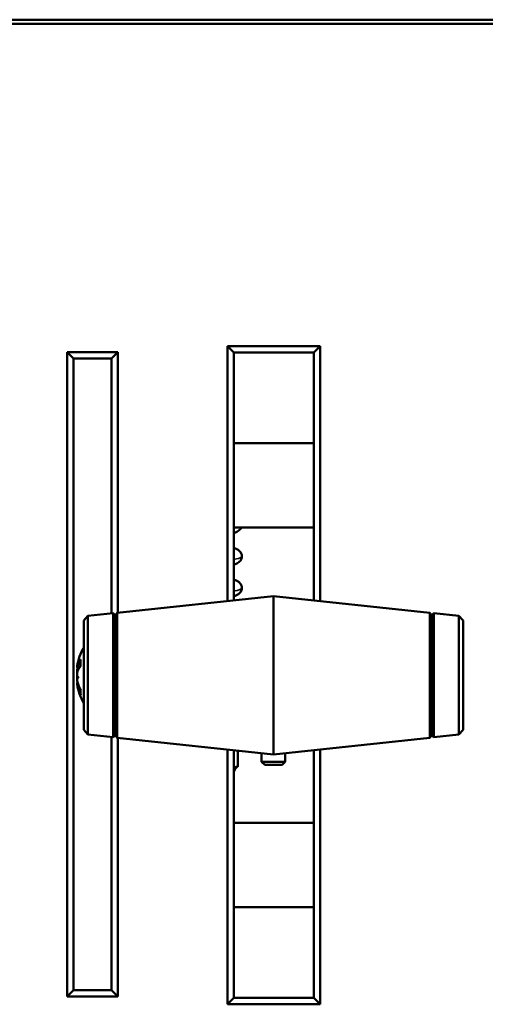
# Model space of a CAD drawing. Header units: inches. Extents: x 23.7 to 69.9, y 6 to 64.2.
# Tile 89 of 158: x 62.6 to 64.8, y 8.8 to 13.4. Entities that reach past the tile are written whole.
import ezdxf

# ---------------------------------------------------------------- set-up
doc = ezdxf.new("R2010")
doc.units = ezdxf.units.IN
doc.header["$MEASUREMENT"] = 0
doc.layers.add('Visible (ANSI)', color=7, linetype='Continuous', lineweight=50)
doc.layers.add('Visible Narrow (ANSI)', color=7, linetype='Continuous', lineweight=35)

msp = doc.modelspace()

# ---------------------------------------------------------------- linework, layer by layer
at = {"layer": 'Visible (ANSI)'}
for p, q in [((61.0187, 13.425), (67.0187, 13.425)), ((67.0187, 13.405), (61.0187, 13.405)), ((63.6094, 11.877), (63.6094, 10.6688)), ((64.0494, 11.877), (63.6094, 11.877)), ((63.6094, 11.877), (63.6394, 11.847)), ((64.0494, 11.877), (64.0194, 11.847)), ((64.0494, 10.6683), (64.0494, 11.877)), ((62.8484, 11.8485), (62.8484, 8.7935)), ((63.0884, 11.8485), (62.8484, 11.8485)), ((62.8784, 11.8185), (62.8484, 11.8485)), ((62.8784, 8.8235), (62.8784, 11.8185)), ((62.8784, 11.8185), (63.0584, 11.8185)), ((63.0884, 11.8485), (63.0584, 11.8185)), ((63.0584, 11.8185), (63.0584, 10.61)), ((63.0884, 10.6132), (63.0884, 11.8485)), ((63.6394, 11.847), (64.0194, 11.847)), ((63.6394, 10.672), (63.6394, 11.847)), ((64.0194, 11.847), (64.0194, 10.6715)), ((64.0194, 11.417), (63.6394, 11.417)), ((64.0194, 11.017), (63.6394, 11.017)), ((63.0863, 10.613), (63.8274, 10.692)), ((63.8274, 10.692), (63.8274, 9.942)), ((64.5686, 10.613), (63.8274, 10.692)), ((62.9274, 10.576), (62.9473, 10.5981)), ((62.9473, 10.5981), (63.0665, 10.6109)), ((62.9473, 10.5981), (62.9473, 10.0359)), ((63.0665, 10.6109), (63.0665, 10.0232)), ((63.0774, 10.602), (63.0665, 10.6109)), ((63.0774, 10.602), (63.0863, 10.613)), ((63.0774, 10.602), (63.0774, 10.032)), ((63.0863, 10.0211), (63.0863, 10.613)), ((64.5686, 10.613), (64.5686, 10.0211)), ((64.5774, 10.602), (64.5686, 10.613)), ((64.5774, 10.602), (64.5884, 10.6109)), ((64.5774, 10.602), (64.5774, 10.032)), ((64.5884, 10.0232), (64.5884, 10.6109)), ((64.7075, 10.5981), (64.5884, 10.6109)), ((64.7075, 10.0359), (64.7075, 10.5981)), ((64.7274, 10.576), (64.7075, 10.5981)), ((62.9274, 10.058), (62.9274, 10.576)), ((64.7274, 10.576), (64.7274, 10.058)), ((62.9126, 10.3897), (62.9126, 10.3611)), ((62.8961, 10.3582), (62.8964, 10.3582)), ((62.8964, 10.3538), (62.9068, 10.3529)), ((62.8961, 10.2758), (62.9004, 10.2762)), ((62.8964, 10.2802), (62.8991, 10.2805)), ((62.9126, 10.2475), (62.9126, 10.2271)), ((62.9274, 10.058), (62.9473, 10.0359)), ((64.7274, 10.058), (64.7075, 10.0359)), ((62.9473, 10.0359), (63.0665, 10.0232)), ((63.0584, 10.024), (63.0584, 8.8235)), ((63.0774, 10.032), (63.0665, 10.0232)), ((63.0774, 10.032), (63.0863, 10.0211)), ((63.0863, 10.0211), (63.8274, 9.942)), ((63.0884, 8.7935), (63.0884, 10.0208)), ((64.5686, 10.0211), (63.8274, 9.942)), ((64.5774, 10.032), (64.5686, 10.0211)), ((64.5774, 10.032), (64.5884, 10.0232)), ((64.7075, 10.0359), (64.5884, 10.0232)), ((63.6094, 9.9653), (63.6094, 8.757)), ((63.6394, 8.787), (63.6394, 9.9621)), ((63.6582, 9.8851), (63.6582, 9.9601)), ((63.7714, 9.948), (63.7714, 9.907)), ((63.8834, 9.948), (63.8834, 9.907)), ((64.0194, 9.9625), (64.0194, 8.787)), ((64.0494, 8.757), (64.0494, 9.9657)), ((63.7714, 9.907), (63.8834, 9.907)), ((63.7864, 9.892), (63.7714, 9.907)), ((63.8684, 9.892), (63.8834, 9.907)), ((63.6437, 9.8738), (63.6394, 9.8738)), ((63.6437, 9.8738), (63.6467, 9.8752)), ((63.8684, 9.892), (63.7864, 9.892)), ((64.0194, 9.617), (63.6394, 9.617)), ((64.0194, 9.217), (63.6394, 9.217)), ((62.8484, 8.7935), (62.8784, 8.8235)), ((63.0584, 8.8235), (62.8784, 8.8235)), ((63.0884, 8.7935), (63.0584, 8.8235)), ((62.8484, 8.7935), (63.0884, 8.7935)), ((63.6094, 8.757), (63.6394, 8.787)), ((64.0194, 8.787), (63.6394, 8.787)), ((64.0194, 8.787), (64.0494, 8.757)), ((63.6094, 8.757), (64.0494, 8.757))]:
    msp.add_line(p, q, dxfattribs=at)
for centre, radius, start, end in [((63.1638, 10.317), 0.2708, 150.762, 170.9829), ((63.1638, 10.317), 0.2708, 189.0171, 209.238), ((63.6151, 9.8738), 0.0286, 328.3901, 0)]:
    msp.add_arc(centre, radius, start, end, dxfattribs=at)
for centre, major_axis, ratio, start_param, end_param in [((63.1569, 10.3201), (-0.1089, -0.2448), 0.981775, 4.844878, 4.97421), ((63.1569, 10.3083), (-0.211, 0.1651), 0.959481, 0.35114, 0.480472), ((63.1624, 10.3054), (-0.2684, 0.0323), 0.684182, 5.975665, 6.172967), ((62.8668, 10.3715), (-0.0686, 0.0028), 0.148914, 2.025667, 2.028828), ((63.1624, 10.331), (-0.269, -0.0269), 0.484523, 5.84502, 6.042322), ((63.1624, 10.328), (-0.2682, -0.0342), 0.724085, 5.97881, 5.998821), ((63.1569, 10.2792), (-0.2637, 0.0477), 0.221909, 0.203689, 0.333021), ((62.8668, 10.3005), (0.0686, 0.0121), 0.011646, 1.029614, 1.11993), ((63.1569, 10.3557), (-0.2639, -0.0467), 0.077234, 0.14989, 0.279222), ((63.1624, 10.3061), (-0.2682, 0.0342), 0.724085, 0.284364, 0.481666), ((63.1624, 10.3248), (-0.2661, -0.0479), 0.870426, 0.037075, 0.234377)]:
    msp.add_ellipse(centre, major_axis=major_axis, ratio=ratio, start_param=start_param, end_param=end_param, dxfattribs=at)
for points, knots in [([(63.6394, 10.9913), (63.6443, 10.9929), (63.6489, 10.9946), (63.6566, 10.9984), (63.6599, 11.0003), (63.6656, 11.0049), (63.668, 11.0071), (63.6718, 11.0121), (63.6732, 11.0144), (63.6744, 11.017)], [16.3935289, 16.3935289, 16.3935289, 16.3935289, 16.5583045, 16.5583045, 16.6765956, 16.6765956, 16.7510134, 16.7510134, 16.7959966, 16.7959966, 16.7959966, 16.7959966]), ([(63.6394, 10.8413), (63.6443, 10.8428), (63.6488, 10.8446), (63.6566, 10.8484), (63.6598, 10.8503), (63.6656, 10.8549), (63.668, 10.8571), (63.6731, 10.8638), (63.6758, 10.8688), (63.6777, 10.8792), (63.6776, 10.884), (63.6757, 10.8925), (63.674, 10.8962), (63.6698, 10.9029), (63.6673, 10.9055), (63.661, 10.911), (63.6575, 10.9131), (63.6492, 10.9173), (63.6445, 10.9191), (63.6394, 10.9207)], [10.1103442, 10.1103442, 10.1103442, 10.1103442, 10.274588, 10.274588, 10.3934089, 10.3934089, 10.4678277, 10.4678277, 10.5530749, 10.5530749, 10.6132912, 10.6132912, 10.6741541, 10.6741541, 10.75079, 10.75079, 10.8792491, 10.8792491, 11.0509539, 11.0509539, 11.0509539, 11.0509539]), ([(63.6394, 10.6913), (63.6439, 10.6927), (63.6481, 10.6943), (63.6558, 10.698), (63.6594, 10.6999), (63.6656, 10.7049), (63.668, 10.7071), (63.6731, 10.7138), (63.6758, 10.7188), (63.6777, 10.7292), (63.6776, 10.7339), (63.6757, 10.7425), (63.674, 10.7462), (63.6699, 10.7529), (63.6673, 10.7555), (63.661, 10.761), (63.6575, 10.7631), (63.6492, 10.7673), (63.6445, 10.7691), (63.6394, 10.7707)], [3.8271705, 3.8271705, 3.8271705, 3.8271705, 3.9773683, 3.9773683, 4.1096693, 4.1096693, 4.1844571, 4.1844571, 4.2697981, 4.2697981, 4.3300251, 4.3300251, 4.390877, 4.390877, 4.4674768, 4.4674768, 4.5957994, 4.5957994, 4.7677716, 4.7677716, 4.7677716, 4.7677716]), ([(62.8966, 10.3611), (62.8966, 10.3611), (62.8966, 10.3611), (62.8964, 10.36), (62.8962, 10.3591), (62.8961, 10.3584), (62.8961, 10.3582), (62.8961, 10.3582)], [0.02817592, 0.02817592, 0.02817592, 0.02817592, 0.02861542, 0.02861542, 0.04266381, 0.04266381, 0.05114162, 0.05114162, 0.05114162, 0.05114162]), ([(62.898, 10.3577), (62.8976, 10.3565), (62.8973, 10.3554), (62.8967, 10.3541), (62.8965, 10.3538), (62.8962, 10.3539), (62.8961, 10.3543), (62.8961, 10.3559), (62.8962, 10.3571), (62.8964, 10.3589), (62.8965, 10.3594), (62.8966, 10.36)], [0, 0, 0, 0, 0.01429788, 0.01429788, 0.02859576, 0.02859576, 0.04258156, 0.04258156, 0.05656736, 0.05656736, 0.06157061, 0.06157061, 0.06157061, 0.06157061]), ([(62.898, 10.3497), (62.8976, 10.3483), (62.8973, 10.3466), (62.8967, 10.3429), (62.8965, 10.3409), (62.8962, 10.3372), (62.8961, 10.3353), (62.8961, 10.3317), (62.8962, 10.3301), (62.8964, 10.3286), (62.8964, 10.3284), (62.8965, 10.3282)], [0, 0, 0, 0, 0.01429788, 0.01429788, 0.02859576, 0.02859576, 0.04258156, 0.04258156, 0.05656736, 0.05656736, 0.05905044, 0.05905044, 0.05905044, 0.05905044]), ([(62.8966, 10.3141), (62.8966, 10.3142), (62.8965, 10.3143), (62.8963, 10.3158), (62.8962, 10.3176), (62.8961, 10.3214), (62.8961, 10.3234), (62.8963, 10.327), (62.8965, 10.3289), (62.897, 10.3323), (62.8973, 10.3337), (62.8978, 10.3352), (62.8979, 10.3356), (62.898, 10.3359)], [0.02817701, 0.02817701, 0.02817701, 0.02817701, 0.02875644, 0.02875644, 0.04273434, 0.04273434, 0.05671223, 0.05671223, 0.07082652, 0.07082652, 0.08494082, 0.08494082, 0.08976125, 0.08976125, 0.08976125, 0.08976125]), ([(62.8963, 10.317), (62.8962, 10.3162), (62.8962, 10.3154), (62.8961, 10.3127), (62.8961, 10.3107), (62.8963, 10.3079), (62.8964, 10.3069), (62.8965, 10.3059)], [0.03646349, 0.03646349, 0.03646349, 0.03646349, 0.04273434, 0.04273434, 0.05671223, 0.05671223, 0.0643554, 0.0643554, 0.0643554, 0.0643554]), ([(62.898, 10.2844), (62.8976, 10.2857), (62.8973, 10.2874), (62.8967, 10.2911), (62.8965, 10.2931), (62.8962, 10.2968), (62.8961, 10.2988), (62.8961, 10.3023), (62.8962, 10.3039), (62.8964, 10.3057), (62.8965, 10.3061), (62.8966, 10.3065)], [0, 0, 0, 0, 0.01429788, 0.01429788, 0.02859576, 0.02859576, 0.04258156, 0.04258156, 0.05656736, 0.05656736, 0.06157061, 0.06157061, 0.06157061, 0.06157061]), ([(62.8964, 10.2802), (62.8964, 10.2802), (62.8964, 10.2802), (62.8962, 10.2801), (62.8961, 10.2797), (62.8961, 10.2782), (62.8962, 10.2771), (62.8964, 10.2758)], [0.02743141, 0.02743141, 0.02743141, 0.02743141, 0.02859576, 0.02859576, 0.04258156, 0.04258156, 0.05580048, 0.05580048, 0.05580048, 0.05580048]), ([(62.8963, 10.2746), (62.8962, 10.2749), (62.8962, 10.2752), (62.8961, 10.2759), (62.8961, 10.2759), (62.8963, 10.2754), (62.8965, 10.2747), (62.897, 10.2727), (62.8973, 10.2714), (62.8978, 10.2695), (62.8979, 10.2689), (62.898, 10.2684)], [0.03645802, 0.03645802, 0.03645802, 0.03645802, 0.04266381, 0.04266381, 0.0567122, 0.0567122, 0.07082649, 0.07082649, 0.08494078, 0.08494078, 0.08976122, 0.08976122, 0.08976122, 0.08976122])]:
    msp.add_open_spline(points, degree=3, knots=knots, dxfattribs=at)
for points in [[(62.9126, 10.3897), (62.9126, 10.3904), (62.9128, 10.3912), (62.9132, 10.3918)], [(62.9132, 10.2244), (62.9128, 10.2252), (62.9126, 10.2263), (62.9126, 10.2271)]]:
    msp.add_open_spline(points, degree=3, dxfattribs=at)
for points, weights in [([(63.6394, 9.8799), (63.6485, 9.8821), (63.6582, 9.8851)], [2.16255612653, 2.13206760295, 2.09130973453]), ([(63.6582, 9.8851), (63.6521, 9.8777), (63.6467, 9.8752)], [2.09130973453, 2.19396671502, 2.23147634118])]:
    msp.add_rational_spline(points, weights, degree=2, dxfattribs=at)
at = {"layer": 'Visible Narrow (ANSI)'}
for p, q in [((62.9132, 10.3918), (62.9132, 10.3619)), ((62.898, 10.3577), (62.9096, 10.357)), ((62.898, 10.3497), (62.905, 10.3501)), ((62.898, 10.2684), (62.903, 10.2686)), ((62.9132, 10.2464), (62.9132, 10.2244))]:
    msp.add_line(p, q, dxfattribs=at)
msp.add_open_spline([(63.6393, 11.0156), (63.6415, 11.0161), (63.6436, 11.0166), (63.6457, 11.017)], degree=3, dxfattribs=at)
for points, knots in [([(63.6393, 10.8656), (63.6569, 10.8693), (63.6738, 10.8744), (63.6774, 10.8796), (63.6773, 10.881)], [9.9371372, 9.9371372, 9.9371372, 9.9371372, 10.4003897, 10.5806383, 10.5806383, 10.5806383, 10.5806383]), ([(63.6395, 10.7156), (63.6411, 10.716), (63.6598, 10.72), (63.6749, 10.7251), (63.6774, 10.7299), (63.6773, 10.731)], [3.6539519, 3.6539519, 3.6539519, 3.6539519, 3.6979164, 4.1601559, 4.297453, 4.297453, 4.297453, 4.297453])]:
    msp.add_open_spline(points, degree=3, knots=knots, dxfattribs=at)

doc.saveas('drawing.dxf')
